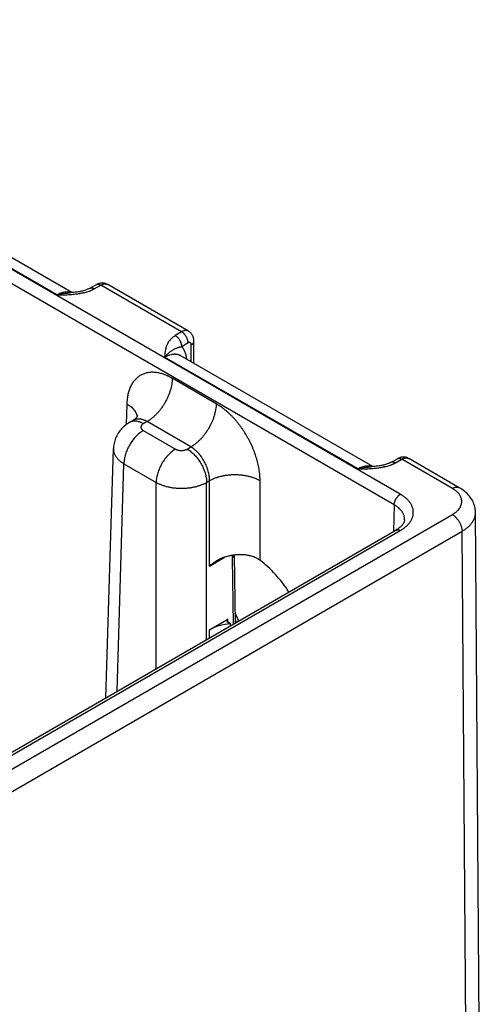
# Model space of a CAD drawing. Header units: inches. Extents: x 0 to 34, y 0 to 22.
# Tile 68 of 70: x 27.9 to 28.9, y 17.4 to 19.5. Entities that reach past the tile are written whole.
import ezdxf

# ---------------------------------------------------------------- set-up
doc = ezdxf.new("R2010")
doc.units = ezdxf.units.IN
doc.header["$LTSCALE"] = 1.87
doc.header["$MEASUREMENT"] = 0
doc.layers.get('0').update_dxf_attribs({"linetype": 'CONTINUOUS'})

msp = doc.modelspace()

# ---------------------------------------------------------------- linework, layer by layer
at = {"color": 7, "linetype": 'CONTINUOUS'}
for p, q in [((28.757, 18.494), (26.1618, 19.9924)), ((28.7435, 18.471), (26.1483, 19.9694)), ((28.007, 18.9288), (27.5846, 19.1727)), ((28.0392, 18.9339), (27.6188, 19.1766)), ((28.0789, 18.9433), (28.0931, 18.9513)), ((28.0886, 18.9422), (28.1028, 18.9501)), ((28.2791, 18.8483), (28.1028, 18.9501)), ((28.1179, 18.9516), (28.1179, 18.9516)), ((28.2941, 18.8498), (28.1179, 18.9516)), ((28.2791, 18.8483), (28.2654, 18.8401)), ((28.2935, 18.824), (28.2798, 18.8157)), ((28.3002, 18.7832), (28.3005, 18.8199)), ((28.3057, 18.78), (28.3061, 18.8277)), ((28.6646, 18.5491), (28.2422, 18.793)), ((28.6968, 18.5542), (28.2764, 18.7969)), ((28.3548, 18.6915), (28.2589, 18.7469)), ((28.1597, 18.6916), (28.1583, 18.6459)), ((28.1733, 18.6552), (28.1657, 18.6508)), ((28.2038, 18.6525), (28.1957, 18.6478)), ((28.2996, 18.5971), (28.2038, 18.6525)), ((28.1957, 18.6331), (28.2661, 18.5925)), ((28.114, 18.05), (28.1305, 18.5935)), ((28.1305, 18.5935), (28.1305, 18.5935)), ((28.2916, 18.5925), (28.2996, 18.5971)), ((28.7365, 18.5636), (28.7507, 18.5716)), ((28.7462, 18.5625), (28.7604, 18.5704)), ((28.8707, 18.5068), (28.7604, 18.5704)), ((28.8857, 18.5082), (28.7755, 18.5719)), ((28.1383, 18.064), (28.1533, 18.5605)), ((28.1533, 18.5605), (28.2237, 18.5199)), ((28.2237, 18.1133), (28.2237, 18.5199)), ((28.334, 18.5199), (28.3404, 18.5235)), ((28.334, 18.177), (28.334, 18.5199)), ((28.3404, 18.3371), (28.3404, 18.5235)), ((28.4507, 18.3496), (28.4507, 18.5235)), ((28.7435, 18.471), (28.7418, 18.4124)), ((26.5595, 17.1152), (28.8707, 18.4496)), ((28.9295, 17.337), (28.9212, 18.4541)), ((26.5808, 17.0789), (28.8919, 18.4133)), ((26.6103, 17.1818), (28.7475, 18.4157)), ((26.6198, 17.1808), (28.757, 18.4148)), ((28.9002, 17.2955), (28.8919, 18.4133)), ((28.3404, 18.3371), (28.3729, 18.3566)), ((28.3898, 18.3547), (28.392, 18.2104)), ((28.3942, 18.3608), (28.3942, 18.3612)), ((28.3942, 18.3608), (28.3964, 18.213)), ((28.3404, 18.1984), (28.38, 18.2213)), ((28.3801, 18.2148), (28.38, 18.2213)), ((28.3404, 18.1807), (28.3404, 18.1984)), ((28.3863, 18.2113), (28.38, 18.2149)), ((28.3864, 18.2072), (28.3863, 18.2113))]:
    msp.add_line(p, q, dxfattribs=at)
for points in [[(28.1179, 18.9516), (28.1172, 18.9519), (28.116, 18.9526), (28.1147, 18.9531), (28.1133, 18.9536), (28.112, 18.954), (28.1106, 18.9543), (28.1091, 18.9545), (28.1077, 18.9547), (28.1062, 18.9547), (28.1048, 18.9547), (28.1033, 18.9546), (28.1018, 18.9544), (28.1003, 18.9541), (28.0988, 18.9537), (28.0973, 18.9532), (28.0958, 18.9526), (28.0943, 18.9519), (28.0931, 18.9513)], [(28.0789, 18.9433), (28.0779, 18.9428), (28.0768, 18.9423), (28.0755, 18.9417), (28.0741, 18.9411), (28.0726, 18.9404), (28.0709, 18.9398), (28.0691, 18.9392), (28.0671, 18.9386), (28.065, 18.938), (28.0627, 18.9374), (28.0604, 18.9369), (28.0579, 18.9364), (28.0552, 18.9359), (28.0525, 18.9354), (28.0496, 18.935), (28.0466, 18.9346), (28.0435, 18.9343), (28.0403, 18.9339), (28.037, 18.9337), (28.034, 18.9335)], [(28.3061, 18.8277), (28.3061, 18.8291), (28.306, 18.8307), (28.3058, 18.8322), (28.3055, 18.8337), (28.3052, 18.8352), (28.3047, 18.8366), (28.3042, 18.8379), (28.3037, 18.8393), (28.303, 18.8405), (28.3023, 18.8418), (28.3016, 18.8429), (28.3007, 18.844), (28.2999, 18.8451), (28.2989, 18.8461), (28.2979, 18.847), (28.2969, 18.8479), (28.2958, 18.8487), (28.2947, 18.8495), (28.294, 18.8498)], [(28.1657, 18.6508), (28.1631, 18.6492), (28.1603, 18.6474), (28.1577, 18.6454), (28.1551, 18.6434), (28.1527, 18.6413), (28.1504, 18.6391), (28.1482, 18.6368), (28.1462, 18.6345), (28.1442, 18.632), (28.1424, 18.6295), (28.1407, 18.6269), (28.1391, 18.6243), (28.1377, 18.6216), (28.1364, 18.6189), (28.1352, 18.6161), (28.1341, 18.6133), (28.1332, 18.6104), (28.1324, 18.6075), (28.1317, 18.6045), (28.1312, 18.6016), (28.1308, 18.5986), (28.1306, 18.5956), (28.1305, 18.5935)], [(28.1834, 18.6654), (28.1834, 18.6654), (28.1834, 18.6653), (28.1833, 18.6651), (28.1831, 18.6647), (28.1828, 18.6642), (28.1824, 18.6636), (28.1819, 18.6628), (28.1812, 18.6619), (28.1803, 18.6609), (28.1793, 18.6598), (28.178, 18.6586), (28.1766, 18.6574), (28.175, 18.6562), (28.1733, 18.6552)], [(28.7365, 18.5636), (28.7355, 18.5631), (28.7344, 18.5626), (28.7331, 18.562), (28.7317, 18.5614), (28.7302, 18.5608), (28.7285, 18.5601), (28.7267, 18.5595), (28.7247, 18.5589), (28.7226, 18.5583), (28.7204, 18.5577), (28.718, 18.5572), (28.7155, 18.5567), (28.7129, 18.5562), (28.7101, 18.5557), (28.7072, 18.5553), (28.7042, 18.5549), (28.7011, 18.5546), (28.6979, 18.5543), (28.6946, 18.554), (28.6916, 18.5538)], [(28.7755, 18.5719), (28.7748, 18.5722), (28.7736, 18.5729), (28.7723, 18.5734), (28.7709, 18.5739), (28.7696, 18.5743), (28.7682, 18.5746), (28.7667, 18.5748), (28.7653, 18.575), (28.7638, 18.575), (28.7624, 18.575), (28.7609, 18.5749), (28.7594, 18.5747), (28.7579, 18.5744), (28.7564, 18.574), (28.7549, 18.5735), (28.7534, 18.5729), (28.7519, 18.5722), (28.7507, 18.5716)], [(28.9212, 18.4541), (28.9212, 18.4554), (28.921, 18.4582), (28.9207, 18.4609), (28.9202, 18.4637), (28.9196, 18.4664), (28.9189, 18.4692), (28.918, 18.4719), (28.917, 18.4746), (28.9158, 18.4773), (28.9144, 18.48), (28.9129, 18.4826), (28.9112, 18.4852), (28.9094, 18.4878), (28.9074, 18.4903), (28.9052, 18.4928), (28.9029, 18.4953), (28.9004, 18.4976), (28.8977, 18.4999), (28.8949, 18.5022), (28.8919, 18.5043), (28.8888, 18.5064), (28.8857, 18.5082)], [(28.7664, 18.4384), (28.7663, 18.4373), (28.7661, 18.436), (28.7657, 18.4347), (28.7653, 18.4334), (28.7647, 18.4321), (28.7641, 18.4308), (28.7633, 18.4295), (28.7624, 18.4283), (28.7614, 18.427), (28.7603, 18.4257), (28.7591, 18.4244), (28.7578, 18.4231), (28.7563, 18.4219), (28.7547, 18.4206), (28.7531, 18.4193), (28.7513, 18.4181), (28.7494, 18.4168), (28.7475, 18.4157)], [(28.4042, 18.2175), (28.4024, 18.2211), (28.3996, 18.2269), (28.3969, 18.2326), (28.3961, 18.2345)]]:
    msp.add_lwpolyline(points, dxfattribs=at)
msp.add_arc((28.6729, 18.3557), 0.3082, 206.1904, 207.2771, dxfattribs=at)
for centre, major_axis, ratio, start_param, end_param in [((28.4319, 18.2145), (-0.0862, 0.1548), 0.587321, -1.468747, -0.908992), ((28.3856, 18.2181), (0.00787, 0), 0.577383, 2.356347, 3.927143), ((28.3955, 18.1666), (0.078, 0), 0.577559, 1.689562, 2.356042)]:
    msp.add_ellipse(centre, major_axis=major_axis, ratio=ratio, start_param=start_param, end_param=end_param, dxfattribs=at)
for points, knots in [([(28.0931, 18.9513), (28.0932, 18.9513), (28.0936, 18.9515), (28.0941, 18.9517), (28.0946, 18.9519), (28.0954, 18.952), (28.0963, 18.9521), (28.0976, 18.9521), (28.0988, 18.9518), (28.1002, 18.9514), (28.1015, 18.9509), (28.1024, 18.9504), (28.1028, 18.9501)], [0, 0, 0, 0, 0.053689, 0.107644, 0.162122, 0.217373, 0.331001, 0.45019, 0.57611, 0.709519, 0.850799, 1, 1, 1, 1]), ([(28.1028, 18.9501), (28.1032, 18.9503), (28.1038, 18.9507), (28.1052, 18.9514), (28.1069, 18.952), (28.109, 18.9526), (28.1109, 18.953), (28.1125, 18.953), (28.1138, 18.9529), (28.1147, 18.9528), (28.1155, 18.9526), (28.1163, 18.9523), (28.1171, 18.952), (28.1176, 18.9517), (28.1179, 18.9516)], [0, 0, 0, 0, 0.075109, 0.148334, 0.289021, 0.42214, 0.548041, 0.667451, 0.725097, 0.781571, 0.837071, 0.891815, 0.946042, 1, 1, 1, 1]), ([(28.007, 18.9288), (28.0088, 18.9288), (28.0124, 18.9289), (28.0178, 18.929), (28.0232, 18.9292), (28.0287, 18.9294), (28.0341, 18.9297), (28.0394, 18.9301), (28.0448, 18.9306), (28.0493, 18.9311), (28.0528, 18.9316), (28.0554, 18.932), (28.058, 18.9324), (28.0606, 18.9329), (28.0632, 18.9334), (28.0666, 18.9341), (28.0707, 18.9351), (28.0755, 18.9366), (28.0794, 18.9379), (28.0824, 18.9391), (28.0845, 18.9401), (28.0866, 18.9411), (28.0879, 18.9418), (28.0886, 18.9422)], [0, 0, 0, 0, 0.065012, 0.130014, 0.194993, 0.259926, 0.32478, 0.389504, 0.454027, 0.518257, 0.550226, 0.582073, 0.613778, 0.645319, 0.676671, 0.707808, 0.769315, 0.829584, 0.888328, 0.917035, 0.945243, 0.972911, 1, 1, 1, 1]), ([(28.0383, 18.9338), (28.0378, 18.934), (28.0367, 18.9343), (28.0349, 18.9347), (28.0331, 18.935), (28.0307, 18.9353), (28.0275, 18.9353), (28.0235, 18.9348), (28.0194, 18.934), (28.0153, 18.9327), (28.0111, 18.9309), (28.0083, 18.9295), (28.007, 18.9288)], [0, 0, 0, 0, 0.053912, 0.108495, 0.163894, 0.220241, 0.336198, 0.457213, 0.583852, 0.716462, 0.855188, 1, 1, 1, 1]), ([(28.007, 18.9288), (28.0081, 18.9291), (28.0104, 18.9297), (28.0138, 18.9305), (28.0172, 18.9313), (28.0217, 18.9321), (28.0262, 18.9327), (28.0307, 18.9332), (28.0329, 18.9334), (28.034, 18.9335)], [0, 0, 0, 0, 0.128558, 0.256097, 0.382616, 0.508117, 0.756033, 0.878503, 1, 1, 1, 1]), ([(28.0789, 18.9433), (28.079, 18.9434), (28.0793, 18.9436), (28.0799, 18.9438), (28.0804, 18.944), (28.0811, 18.9441), (28.0821, 18.9442), (28.0834, 18.9441), (28.0846, 18.9439), (28.0859, 18.9435), (28.0873, 18.9429), (28.0882, 18.9425), (28.0886, 18.9422)], [0, 0, 0, 0, 0.053689, 0.107643, 0.162122, 0.217373, 0.331001, 0.450191, 0.57611, 0.709519, 0.850799, 1, 1, 1, 1]), ([(28.2941, 18.8498), (28.2938, 18.85), (28.2933, 18.8502), (28.2925, 18.8506), (28.2917, 18.8508), (28.2909, 18.851), (28.29, 18.8512), (28.2888, 18.8513), (28.2872, 18.8512), (28.2852, 18.8509), (28.2832, 18.8503), (28.2812, 18.8494), (28.2798, 18.8487), (28.2791, 18.8483)], [0, 0, 0, 0, 0.053855, 0.10796, 0.162571, 0.217929, 0.274265, 0.331786, 0.451028, 0.576899, 0.710152, 0.851173, 1, 1, 1, 1]), ([(28.2935, 18.824), (28.2935, 18.8245), (28.2935, 18.8256), (28.2933, 18.8273), (28.2929, 18.8291), (28.2924, 18.8308), (28.2918, 18.8326), (28.2911, 18.8344), (28.2903, 18.8361), (28.2893, 18.8379), (28.2883, 18.8395), (28.2872, 18.8411), (28.2859, 18.8426), (28.2847, 18.844), (28.2833, 18.8453), (28.282, 18.8464), (28.2806, 18.8474), (28.2796, 18.848), (28.2791, 18.8483)], [0, 0, 0, 0, 0.055746, 0.113957, 0.174408, 0.236814, 0.300845, 0.366136, 0.432293, 0.498908, 0.565561, 0.631833, 0.69731, 0.761599, 0.824326, 0.885155, 0.943792, 1, 1, 1, 1]), ([(28.2654, 18.8401), (28.2648, 18.8397), (28.2636, 18.839), (28.2613, 18.8374), (28.2586, 18.8353), (28.2558, 18.8326), (28.2532, 18.8298), (28.2511, 18.827), (28.2492, 18.824), (28.2477, 18.821), (28.2464, 18.8179), (28.2453, 18.8148), (28.2445, 18.8117), (28.2438, 18.8086), (28.2433, 18.8055), (28.2429, 18.8024), (28.2427, 18.7998), (28.2425, 18.7977), (28.2424, 18.7956), (28.2423, 18.794), (28.2422, 18.793)], [0, 0, 0, 0, 0.039358, 0.077779, 0.151911, 0.222696, 0.290487, 0.355691, 0.418733, 0.480026, 0.539956, 0.598864, 0.657035, 0.714697, 0.772025, 0.829146, 0.886148, 0.914623, 0.943088, 1, 1, 1, 1]), ([(28.2798, 18.8157), (28.2798, 18.8163), (28.2798, 18.8174), (28.2795, 18.8191), (28.2792, 18.8209), (28.2787, 18.8226), (28.2781, 18.8244), (28.2774, 18.8262), (28.2766, 18.8279), (28.2756, 18.8297), (28.2746, 18.8313), (28.2734, 18.8329), (28.2722, 18.8344), (28.2709, 18.8358), (28.2696, 18.8371), (28.2683, 18.8382), (28.2669, 18.8392), (28.2659, 18.8398), (28.2654, 18.8401)], [0, 0, 0, 0, 0.055746, 0.113957, 0.174408, 0.236814, 0.300845, 0.366136, 0.432293, 0.498908, 0.565561, 0.631832, 0.69731, 0.761598, 0.824326, 0.885155, 0.943792, 1, 1, 1, 1]), ([(28.3005, 18.8199), (28.3005, 18.8201), (28.3005, 18.8206), (28.3003, 18.8216), (28.3001, 18.8225), (28.2997, 18.8233), (28.2993, 18.8238), (28.2989, 18.8242), (28.2985, 18.8245), (28.298, 18.8247), (28.2974, 18.8249), (28.2968, 18.825), (28.2962, 18.8249), (28.2955, 18.8248), (28.295, 18.8247), (28.2945, 18.8245), (28.2942, 18.8243), (28.2939, 18.8241), (28.2936, 18.824), (28.2935, 18.824)], [0, 0, 0, 0, 0.075348, 0.146697, 0.277305, 0.337295, 0.394351, 0.449234, 0.502908, 0.55644, 0.610916, 0.667324, 0.726482, 0.789024, 0.855343, 0.89, 0.925669, 0.96234, 1, 1, 1, 1]), ([(28.3005, 18.8199), (28.3009, 18.8201), (28.3017, 18.8207), (28.3028, 18.8215), (28.3038, 18.8225), (28.3046, 18.8235), (28.3053, 18.8245), (28.3057, 18.8254), (28.3059, 18.8261), (28.306, 18.8267), (28.3061, 18.8272), (28.3061, 18.8276), (28.3061, 18.8277)], [0, 0, 0, 0, 0.148323, 0.288953, 0.421979, 0.547802, 0.667179, 0.781252, 0.8368, 0.891616, 0.945934, 1, 1, 1, 1]), ([(28.2798, 18.8157), (28.2793, 18.8156), (28.2782, 18.8154), (28.2767, 18.8151), (28.2752, 18.8148), (28.2738, 18.8144), (28.2725, 18.814), (28.2712, 18.8136), (28.2699, 18.8132), (28.2683, 18.8126), (28.2664, 18.8118), (28.2645, 18.8109), (28.263, 18.8102), (28.2619, 18.8096), (28.2609, 18.809), (28.2594, 18.8082), (28.2576, 18.807), (28.2554, 18.8055), (28.2532, 18.8038), (28.2514, 18.8023), (28.25, 18.801), (28.2485, 18.7997), (28.2466, 18.7978), (28.2444, 18.7955), (28.2429, 18.7938), (28.2422, 18.793)], [0, 0, 0, 0, 0.036528, 0.071401, 0.104809, 0.136937, 0.167955, 0.198017, 0.22729, 0.255931, 0.311865, 0.366853, 0.394277, 0.421786, 0.449469, 0.477407, 0.534334, 0.593082, 0.654043, 0.717534, 0.750299, 0.783768, 0.852884, 0.924961, 1, 1, 1, 1]), ([(28.2422, 18.793), (28.243, 18.7934), (28.2445, 18.7943), (28.2469, 18.7956), (28.2493, 18.7966), (28.2523, 18.7979), (28.2554, 18.7988), (28.2585, 18.7995), (28.2607, 18.7998), (28.2629, 18.8), (28.265, 18.8), (28.2671, 18.7999), (28.2691, 18.7996), (28.271, 18.7992), (28.2729, 18.7986), (28.2747, 18.7978), (28.2759, 18.7972), (28.2764, 18.7969)], [0, 0, 0, 0, 0.075812, 0.149615, 0.221389, 0.29113, 0.424553, 0.48839, 0.550402, 0.610702, 0.669431, 0.72676, 0.782881, 0.838016, 0.892406, 0.946311, 1, 1, 1, 1]), ([(28.2798, 18.8157), (28.2802, 18.8153), (28.2808, 18.8145), (28.2821, 18.8128), (28.2836, 18.8104), (28.2852, 18.8074), (28.2866, 18.8041), (28.2878, 18.8006), (28.2887, 18.797), (28.2895, 18.7931), (28.2898, 18.7904), (28.29, 18.7891)], [0, 0, 0, 0, 0.055297, 0.111309, 0.225727, 0.343791, 0.465908, 0.592405, 0.723506, 0.859347, 1, 1, 1, 1]), ([(28.2589, 18.7469), (28.2581, 18.7473), (28.2566, 18.7482), (28.2542, 18.7495), (28.2518, 18.7507), (28.2487, 18.7522), (28.2448, 18.7539), (28.2401, 18.7557), (28.2355, 18.7571), (28.2294, 18.7587), (28.2234, 18.7597), (28.2175, 18.7601), (28.2132, 18.7601), (28.209, 18.7598), (28.205, 18.7592), (28.201, 18.7583), (28.1972, 18.7571), (28.1935, 18.7556), (28.19, 18.7538), (28.1866, 18.7518), (28.1834, 18.7494), (28.1804, 18.7468), (28.1776, 18.7439), (28.1749, 18.7408), (28.1725, 18.7374), (28.1702, 18.7337), (28.1682, 18.7299), (28.1663, 18.7257), (28.1647, 18.7214), (28.1633, 18.7169), (28.1621, 18.7122), (28.1611, 18.7072), (28.1605, 18.703), (28.1602, 18.6996), (28.1599, 18.696), (28.1597, 18.6934), (28.1597, 18.6916)], [0, 0, 0, 0, 0.018771, 0.037315, 0.055633, 0.073719, 0.109192, 0.14374, 0.177371, 0.210105, 0.272973, 0.303232, 0.332777, 0.361681, 0.390031, 0.417924, 0.445465, 0.472767, 0.499949, 0.527131, 0.554435, 0.581979, 0.609876, 0.63823, 0.667139, 0.696688, 0.726954, 0.757996, 0.789866, 0.822605, 0.856242, 0.890796, 0.926274, 0.944362, 0.962681, 1, 1, 1, 1]), ([(28.2589, 18.7469), (28.2589, 18.7448), (28.2586, 18.7404), (28.2577, 18.7338), (28.2564, 18.7271), (28.2545, 18.7202), (28.2521, 18.7133), (28.2493, 18.7064), (28.2461, 18.6997), (28.2425, 18.693), (28.2385, 18.6866), (28.2342, 18.6805), (28.2296, 18.6747), (28.2247, 18.6693), (28.2197, 18.6643), (28.2153, 18.6605), (28.2118, 18.6578), (28.2083, 18.6553), (28.2056, 18.6535), (28.2038, 18.6525)], [0, 0, 0, 0, 0.056204, 0.114844, 0.175677, 0.238406, 0.302692, 0.368164, 0.434427, 0.501069, 0.567675, 0.633826, 0.699114, 0.763148, 0.825562, 0.886023, 0.915434, 0.944253, 1, 1, 1, 1]), ([(28.1597, 18.6916), (28.1612, 18.6906), (28.1642, 18.6887), (28.1684, 18.6855), (28.172, 18.6821), (28.1752, 18.6786), (28.1774, 18.6755), (28.1789, 18.6729), (28.1798, 18.671), (28.1806, 18.6691), (28.1813, 18.6672), (28.1818, 18.6652), (28.1821, 18.6639), (28.1822, 18.6633)], [0, 0, 0, 0, 0.146504, 0.286379, 0.419577, 0.54626, 0.666826, 0.725039, 0.781995, 0.837819, 0.892654, 0.946657, 1, 1, 1, 1]), ([(28.3548, 18.6915), (28.3547, 18.6894), (28.3545, 18.6851), (28.3536, 18.6785), (28.3522, 18.6717), (28.3504, 18.6649), (28.348, 18.658), (28.3452, 18.6511), (28.342, 18.6443), (28.3383, 18.6377), (28.3344, 18.6313), (28.33, 18.6251), (28.3254, 18.6193), (28.3206, 18.6139), (28.3156, 18.609), (28.3112, 18.6052), (28.3077, 18.6024), (28.3042, 18.5999), (28.3014, 18.5982), (28.2996, 18.5971)], [0, 0, 0, 0, 0.056204, 0.114844, 0.175677, 0.238406, 0.302692, 0.368164, 0.434427, 0.501069, 0.567675, 0.633826, 0.699114, 0.763148, 0.825562, 0.886023, 0.915434, 0.944253, 1, 1, 1, 1]), ([(28.4507, 18.5235), (28.4507, 18.5245), (28.4506, 18.5263), (28.4506, 18.5292), (28.4504, 18.532), (28.4502, 18.5349), (28.45, 18.5378), (28.4495, 18.5418), (28.4489, 18.5467), (28.4478, 18.5527), (28.4466, 18.5588), (28.4451, 18.5649), (28.4434, 18.571), (28.4415, 18.5772), (28.4394, 18.5833), (28.4371, 18.5895), (28.4346, 18.5956), (28.4319, 18.6016), (28.429, 18.6077), (28.4259, 18.6136), (28.4216, 18.6214), (28.417, 18.629), (28.412, 18.6364), (28.4082, 18.6418), (28.4042, 18.6471), (28.4001, 18.6521), (28.3959, 18.657), (28.3916, 18.6617), (28.3872, 18.6663), (28.3828, 18.6706), (28.3782, 18.6747), (28.3736, 18.6785), (28.369, 18.6822), (28.365, 18.685), (28.3619, 18.6871), (28.3595, 18.6887), (28.3571, 18.6901), (28.3556, 18.6911), (28.3548, 18.6915)], [0, 0, 0, 0, 0.01391, 0.027977, 0.042197, 0.056569, 0.07109, 0.085754, 0.115501, 0.145778, 0.176552, 0.207783, 0.239431, 0.271453, 0.303804, 0.336438, 0.369306, 0.402359, 0.435547, 0.468819, 0.502124, 0.568621, 0.601717, 0.634642, 0.667346, 0.699781, 0.7319, 0.763657, 0.795009, 0.825914, 0.856334, 0.886231, 0.915574, 0.944332, 0.958484, 0.97248, 0.98632, 1, 1, 1, 1]), ([(28.1957, 18.6478), (28.1944, 18.6486), (28.1923, 18.6497), (28.1895, 18.6509), (28.1868, 18.6519), (28.1841, 18.6527), (28.1814, 18.6532), (28.1795, 18.6535), (28.1776, 18.6536), (28.1757, 18.6536), (28.1739, 18.6535), (28.1721, 18.6532), (28.1704, 18.6528), (28.1688, 18.6523), (28.1672, 18.6516), (28.1662, 18.6511), (28.1657, 18.6508)], [0, 0, 0, 0, 0.148542, 0.219948, 0.289419, 0.422584, 0.48642, 0.548508, 0.608953, 0.667884, 0.725457, 0.781852, 0.837272, 0.891941, 0.9461, 1, 1, 1, 1]), ([(28.2038, 18.6525), (28.2024, 18.6533), (28.2003, 18.6543), (28.1975, 18.6555), (28.1955, 18.6563), (28.1934, 18.6569), (28.1914, 18.6575), (28.1894, 18.6578), (28.1874, 18.6581), (28.1855, 18.6582), (28.1836, 18.6581), (28.1817, 18.658), (28.1799, 18.6577), (28.1782, 18.6573), (28.1765, 18.6567), (28.1748, 18.656), (28.1738, 18.6555), (28.1733, 18.6552)], [0, 0, 0, 0, 0.14636, 0.216859, 0.285561, 0.35249, 0.417691, 0.481231, 0.543197, 0.6037, 0.66287, 0.720864, 0.777862, 0.834058, 0.889659, 0.944895, 1, 1, 1, 1]), ([(28.1957, 18.6478), (28.1955, 18.6477), (28.1951, 18.6475), (28.1943, 18.647), (28.1935, 18.6463), (28.1926, 18.6454), (28.1918, 18.6445), (28.1913, 18.6437), (28.191, 18.643), (28.1908, 18.6425), (28.1906, 18.642), (28.1905, 18.6415), (28.1904, 18.641), (28.1904, 18.6405), (28.1904, 18.64), (28.1905, 18.6395), (28.1906, 18.639), (28.1908, 18.6384), (28.191, 18.638), (28.1913, 18.6373), (28.1917, 18.6366), (28.1922, 18.636), (28.1927, 18.6354), (28.1935, 18.6347), (28.1943, 18.634), (28.1951, 18.6335), (28.1955, 18.6333), (28.1957, 18.6331)], [0, 0, 0, 0, 0.037619, 0.074291, 0.144717, 0.211306, 0.274244, 0.333903, 0.362694, 0.390896, 0.41861, 0.445948, 0.473031, 0.499985, 0.526938, 0.554022, 0.58136, 0.609073, 0.637274, 0.666066, 0.725726, 0.756773, 0.788694, 0.855284, 0.925707, 0.96238, 1, 1, 1, 1]), ([(28.1957, 18.6331), (28.1943, 18.6323), (28.1915, 18.6305), (28.1874, 18.6275), (28.1834, 18.624), (28.1796, 18.6202), (28.1758, 18.6161), (28.1723, 18.6116), (28.169, 18.6069), (28.1659, 18.6019), (28.1631, 18.5968), (28.1606, 18.5916), (28.1585, 18.5863), (28.1567, 18.581), (28.1552, 18.5758), (28.1542, 18.5706), (28.1535, 18.5655), (28.1533, 18.5621), (28.1533, 18.5605)], [0, 0, 0, 0, 0.055747, 0.113969, 0.17443, 0.236844, 0.300879, 0.366168, 0.43232, 0.498926, 0.565569, 0.631832, 0.697305, 0.761592, 0.824321, 0.885155, 0.943796, 1, 1, 1, 1]), ([(28.1305, 18.5935), (28.1304, 18.5927), (28.1305, 18.5912), (28.1307, 18.589), (28.1311, 18.5867), (28.1317, 18.5844), (28.1325, 18.5822), (28.1336, 18.58), (28.1347, 18.5778), (28.1361, 18.5757), (28.1377, 18.5736), (28.1394, 18.5716), (28.1413, 18.5696), (28.1434, 18.5676), (28.1457, 18.5657), (28.1481, 18.5639), (28.1506, 18.5622), (28.1524, 18.561), (28.1533, 18.5605)], [0, 0, 0, 0, 0.053724, 0.107696, 0.162179, 0.217424, 0.273665, 0.331111, 0.38995, 0.45034, 0.512418, 0.576288, 0.64203, 0.7097, 0.779331, 0.850935, 0.9245, 1, 1, 1, 1]), ([(28.2661, 18.5925), (28.2647, 18.5917), (28.2619, 18.5899), (28.2578, 18.5868), (28.2539, 18.5834), (28.25, 18.5796), (28.2463, 18.5754), (28.2427, 18.5709), (28.2394, 18.5662), (28.2363, 18.5613), (28.2335, 18.5562), (28.2311, 18.551), (28.2289, 18.5457), (28.2271, 18.5404), (28.2257, 18.5351), (28.2246, 18.5299), (28.2239, 18.5248), (28.2237, 18.5215), (28.2237, 18.5199)], [0, 0, 0, 0, 0.055747, 0.113969, 0.17443, 0.236844, 0.300879, 0.366168, 0.43232, 0.498926, 0.565569, 0.631832, 0.697305, 0.761592, 0.824321, 0.885155, 0.943796, 1, 1, 1, 1]), ([(28.2661, 18.5925), (28.2663, 18.5924), (28.2668, 18.5921), (28.2677, 18.5917), (28.2689, 18.5912), (28.2704, 18.5906), (28.272, 18.5902), (28.2736, 18.5899), (28.2753, 18.5896), (28.2771, 18.5895), (28.2788, 18.5894), (28.2806, 18.5895), (28.2823, 18.5896), (28.2841, 18.5899), (28.2857, 18.5902), (28.2873, 18.5906), (28.2888, 18.5912), (28.29, 18.5917), (28.2909, 18.5921), (28.2914, 18.5924), (28.2916, 18.5925)], [0, 0, 0, 0, 0.027602, 0.055851, 0.114188, 0.17479, 0.237359, 0.301553, 0.366995, 0.433284, 0.5, 0.566716, 0.633005, 0.698447, 0.76264, 0.82521, 0.885812, 0.94415, 0.972399, 1, 1, 1, 1]), ([(28.2916, 18.5925), (28.293, 18.5917), (28.2958, 18.5899), (28.2998, 18.5868), (28.3038, 18.5834), (28.3077, 18.5796), (28.3114, 18.5754), (28.315, 18.5709), (28.3183, 18.5662), (28.3214, 18.5613), (28.3241, 18.5562), (28.3266, 18.551), (28.3288, 18.5457), (28.3306, 18.5404), (28.332, 18.5351), (28.3331, 18.5299), (28.3338, 18.5248), (28.334, 18.5215), (28.334, 18.5199)], [0, 0, 0, 0, 0.055747, 0.113969, 0.17443, 0.236844, 0.300879, 0.366168, 0.43232, 0.498926, 0.565569, 0.631832, 0.697305, 0.761592, 0.824321, 0.885155, 0.943796, 1, 1, 1, 1]), ([(28.3404, 18.5235), (28.3404, 18.5252), (28.3403, 18.5286), (28.3398, 18.5338), (28.3389, 18.5391), (28.3376, 18.5444), (28.336, 18.5498), (28.3339, 18.5552), (28.3316, 18.5605), (28.3289, 18.5656), (28.3265, 18.5698), (28.3243, 18.573), (28.3222, 18.5762), (28.3193, 18.5799), (28.3156, 18.5841), (28.3118, 18.588), (28.3079, 18.5915), (28.3038, 18.5945), (28.301, 18.5963), (28.2996, 18.5971)], [0, 0, 0, 0, 0.057025, 0.11632, 0.177646, 0.240715, 0.305199, 0.370738, 0.436952, 0.503447, 0.569823, 0.602845, 0.635688, 0.70064, 0.764316, 0.826373, 0.886504, 0.944448, 1, 1, 1, 1]), ([(28.6646, 18.5491), (28.6664, 18.5491), (28.67, 18.5492), (28.6754, 18.5494), (28.6808, 18.5495), (28.6863, 18.5497), (28.6917, 18.55), (28.6971, 18.5504), (28.7024, 18.5509), (28.7069, 18.5514), (28.7104, 18.5519), (28.713, 18.5523), (28.7156, 18.5527), (28.7182, 18.5532), (28.7208, 18.5537), (28.7242, 18.5544), (28.7283, 18.5554), (28.7331, 18.5569), (28.737, 18.5582), (28.74, 18.5595), (28.7421, 18.5604), (28.7442, 18.5614), (28.7455, 18.5621), (28.7462, 18.5625)], [0, 0, 0, 0, 0.065012, 0.130014, 0.194993, 0.259926, 0.32478, 0.389504, 0.454027, 0.518257, 0.550226, 0.582073, 0.613778, 0.645319, 0.676671, 0.707808, 0.769315, 0.829584, 0.888328, 0.917035, 0.945243, 0.972911, 1, 1, 1, 1]), ([(28.7365, 18.5636), (28.7366, 18.5637), (28.737, 18.5639), (28.7375, 18.5641), (28.738, 18.5643), (28.7388, 18.5644), (28.7397, 18.5645), (28.741, 18.5645), (28.7422, 18.5642), (28.7436, 18.5638), (28.7449, 18.5632), (28.7458, 18.5628), (28.7462, 18.5625)], [0, 0, 0, 0, 0.053689, 0.107643, 0.162122, 0.217373, 0.331001, 0.450191, 0.57611, 0.709519, 0.850799, 1, 1, 1, 1]), ([(28.7507, 18.5716), (28.7508, 18.5717), (28.7512, 18.5718), (28.7517, 18.572), (28.7522, 18.5722), (28.753, 18.5724), (28.754, 18.5724), (28.7552, 18.5724), (28.7565, 18.5721), (28.7578, 18.5717), (28.7591, 18.5712), (28.76, 18.5707), (28.7604, 18.5704)], [0, 0, 0, 0, 0.053689, 0.107644, 0.162122, 0.217373, 0.331001, 0.45019, 0.57611, 0.709519, 0.850799, 1, 1, 1, 1]), ([(28.7604, 18.5704), (28.7608, 18.5706), (28.7615, 18.571), (28.7628, 18.5717), (28.7645, 18.5724), (28.7666, 18.5729), (28.7685, 18.5733), (28.7701, 18.5733), (28.7714, 18.5732), (28.7723, 18.5731), (28.7731, 18.5729), (28.774, 18.5726), (28.7747, 18.5723), (28.7753, 18.572), (28.7755, 18.5719)], [0, 0, 0, 0, 0.075109, 0.148334, 0.289021, 0.42214, 0.548041, 0.667451, 0.725097, 0.781571, 0.837071, 0.891815, 0.946042, 1, 1, 1, 1]), ([(28.696, 18.5541), (28.6954, 18.5543), (28.6943, 18.5546), (28.6925, 18.555), (28.6907, 18.5553), (28.6883, 18.5556), (28.6851, 18.5556), (28.6811, 18.5552), (28.6771, 18.5543), (28.6729, 18.553), (28.6687, 18.5513), (28.666, 18.5499), (28.6646, 18.5491)], [0, 0, 0, 0, 0.053912, 0.108495, 0.163894, 0.220241, 0.336198, 0.457213, 0.583852, 0.716462, 0.855188, 1, 1, 1, 1]), ([(28.6646, 18.5491), (28.6657, 18.5494), (28.668, 18.55), (28.6714, 18.5509), (28.6748, 18.5516), (28.6793, 18.5524), (28.6838, 18.5531), (28.6883, 18.5535), (28.6905, 18.5537), (28.6916, 18.5538)], [0, 0, 0, 0, 0.128558, 0.256097, 0.382616, 0.508117, 0.756033, 0.878503, 1, 1, 1, 1]), ([(28.2237, 18.5199), (28.2246, 18.5193), (28.2265, 18.5183), (28.2294, 18.5169), (28.2324, 18.5156), (28.2366, 18.514), (28.2421, 18.5121), (28.249, 18.5103), (28.2562, 18.5088), (28.2637, 18.5078), (28.2712, 18.5072), (28.2788, 18.507), (28.2865, 18.5072), (28.294, 18.5078), (28.3014, 18.5088), (28.3075, 18.51), (28.3122, 18.5112), (28.3156, 18.5122), (28.3189, 18.5132), (28.3222, 18.5144), (28.3253, 18.5156), (28.3283, 18.5169), (28.3312, 18.5183), (28.3331, 18.5193), (28.334, 18.5199)], [0, 0, 0, 0, 0.027482, 0.055636, 0.084438, 0.113857, 0.174402, 0.236975, 0.30122, 0.366751, 0.433152, 0.499992, 0.566832, 0.633233, 0.698763, 0.763009, 0.794531, 0.825589, 0.85614, 0.886143, 0.915562, 0.944364, 0.972518, 1, 1, 1, 1]), ([(28.4507, 18.5235), (28.4497, 18.524), (28.4479, 18.525), (28.445, 18.5264), (28.442, 18.5277), (28.4377, 18.5294), (28.4322, 18.5312), (28.4253, 18.533), (28.4181, 18.5345), (28.4107, 18.5355), (28.4031, 18.5361), (28.3955, 18.5363), (28.3879, 18.5361), (28.3803, 18.5355), (28.3729, 18.5345), (28.3657, 18.533), (28.3588, 18.5312), (28.3533, 18.5294), (28.3491, 18.5277), (28.3461, 18.5264), (28.3432, 18.525), (28.3413, 18.524), (28.3404, 18.5235)], [0, 0, 0, 0, 0.027447, 0.055573, 0.084353, 0.113757, 0.174287, 0.236862, 0.301125, 0.366684, 0.43312, 0.5, 0.56688, 0.633316, 0.698875, 0.763138, 0.825713, 0.886243, 0.915647, 0.944427, 0.972553, 1, 1, 1, 1]), ([(28.8707, 18.5068), (28.8714, 18.5071), (28.8727, 18.5079), (28.8748, 18.5087), (28.8768, 18.5093), (28.8788, 18.5096), (28.8804, 18.5097), (28.8816, 18.5096), (28.8825, 18.5094), (28.8833, 18.5092), (28.8841, 18.509), (28.8849, 18.5086), (28.8854, 18.5084), (28.8857, 18.5082)], [0, 0, 0, 0, 0.148568, 0.289426, 0.422614, 0.548501, 0.667826, 0.725409, 0.781814, 0.837244, 0.891922, 0.94609, 1, 1, 1, 1]), ([(28.8707, 18.4496), (28.8715, 18.45), (28.8731, 18.451), (28.8753, 18.4525), (28.8774, 18.4541), (28.8794, 18.4557), (28.8812, 18.4574), (28.8835, 18.4596), (28.8859, 18.4626), (28.8879, 18.4657), (28.8891, 18.4683), (28.8899, 18.4703), (28.8905, 18.4722), (28.8909, 18.4742), (28.8911, 18.4762), (28.8912, 18.4782), (28.8911, 18.4802), (28.8909, 18.4821), (28.8905, 18.4841), (28.8899, 18.4861), (28.8891, 18.488), (28.8882, 18.4899), (28.8871, 18.4918), (28.8859, 18.4937), (28.8845, 18.4955), (28.8829, 18.4973), (28.8812, 18.499), (28.8794, 18.5007), (28.8774, 18.5023), (28.8753, 18.5038), (28.873, 18.5054), (28.8715, 18.5063), (28.8707, 18.5068)], [0, 0, 0, 0, 0.037614, 0.074282, 0.109986, 0.14472, 0.178492, 0.211323, 0.27425, 0.333898, 0.362685, 0.390882, 0.418591, 0.445926, 0.473006, 0.499957, 0.526908, 0.553988, 0.581324, 0.609034, 0.637233, 0.666022, 0.695489, 0.72571, 0.756753, 0.788671, 0.821504, 0.855278, 0.890012, 0.925716, 0.962385, 1, 1, 1, 1]), ([(28.7435, 18.471), (28.7436, 18.4715), (28.7436, 18.4725), (28.7438, 18.4741), (28.7442, 18.4758), (28.7446, 18.4775), (28.7452, 18.4791), (28.7459, 18.4808), (28.7467, 18.4825), (28.7476, 18.4841), (28.7485, 18.4857), (28.7496, 18.4871), (28.7507, 18.4886), (28.7519, 18.4899), (28.7531, 18.4911), (28.7544, 18.4922), (28.7557, 18.4932), (28.7565, 18.4937), (28.757, 18.494)], [0, 0, 0, 0, 0.056205, 0.114845, 0.175679, 0.238408, 0.302695, 0.368168, 0.434431, 0.501074, 0.56768, 0.633832, 0.699121, 0.763156, 0.82557, 0.886031, 0.944252, 1, 1, 1, 1]), ([(28.757, 18.4148), (28.7581, 18.4154), (28.7603, 18.4167), (28.7644, 18.4195), (28.7682, 18.4224), (28.7716, 18.4255), (28.774, 18.4279), (28.7761, 18.4304), (28.778, 18.4329), (28.7797, 18.4355), (28.7812, 18.4381), (28.7825, 18.4407), (28.7836, 18.4434), (28.7844, 18.4461), (28.785, 18.4489), (28.7853, 18.4516), (28.7854, 18.4544), (28.7853, 18.4571), (28.785, 18.4599), (28.7844, 18.4626), (28.7836, 18.4653), (28.7825, 18.468), (28.7812, 18.4707), (28.7797, 18.4733), (28.778, 18.4758), (28.7761, 18.4784), (28.7732, 18.4817), (28.7699, 18.4848), (28.7663, 18.4878), (28.7634, 18.4899), (28.7603, 18.492), (28.7581, 18.4933), (28.757, 18.494)], [0, 0, 0, 0, 0.037618, 0.074283, 0.144695, 0.178468, 0.2113, 0.243217, 0.27426, 0.304482, 0.333946, 0.362732, 0.39093, 0.418639, 0.445973, 0.473052, 0.500002, 0.526952, 0.554031, 0.581365, 0.609074, 0.637272, 0.666058, 0.695522, 0.725744, 0.756788, 0.788704, 0.855284, 0.890017, 0.925717, 0.962382, 1, 1, 1, 1]), ([(28.7664, 18.4384), (28.7664, 18.4392), (28.7664, 18.4407), (28.7662, 18.443), (28.7657, 18.4452), (28.7651, 18.4475), (28.7643, 18.4497), (28.7633, 18.4518), (28.7621, 18.454), (28.7607, 18.4561), (28.7592, 18.4582), (28.7568, 18.4609), (28.7541, 18.4635), (28.7512, 18.4659), (28.7488, 18.4677), (28.7462, 18.4694), (28.7445, 18.4704), (28.7435, 18.471)], [0, 0, 0, 0, 0.054131, 0.108416, 0.163124, 0.218513, 0.274824, 0.332279, 0.391075, 0.451383, 0.513346, 0.577081, 0.710148, 0.77964, 0.851117, 0.924578, 1, 1, 1, 1]), ([(28.8707, 18.4496), (28.8714, 18.4492), (28.8728, 18.4483), (28.8748, 18.4468), (28.8768, 18.445), (28.8788, 18.4431), (28.8806, 18.441), (28.8824, 18.4388), (28.884, 18.4365), (28.8856, 18.434), (28.887, 18.4314), (28.8882, 18.4288), (28.8893, 18.4262), (28.8902, 18.4235), (28.8909, 18.4209), (28.8915, 18.4183), (28.8918, 18.4158), (28.8919, 18.4141), (28.8919, 18.4133)], [0, 0, 0, 0, 0.055748, 0.113969, 0.17443, 0.236844, 0.300879, 0.366168, 0.43232, 0.498926, 0.565569, 0.631832, 0.697305, 0.761592, 0.824321, 0.885155, 0.943796, 1, 1, 1, 1]), ([(28.8919, 18.4133), (28.8942, 18.4146), (28.8974, 18.4166), (28.9016, 18.4197), (28.9044, 18.422), (28.907, 18.4244), (28.9095, 18.4268), (28.9117, 18.4294), (28.9137, 18.432), (28.9154, 18.4346), (28.917, 18.4373), (28.9183, 18.44), (28.9194, 18.4428), (28.9202, 18.4456), (28.9208, 18.4484), (28.9211, 18.4512), (28.9212, 18.4531), (28.9212, 18.4541)], [0, 0, 0, 0, 0.149035, 0.220627, 0.290243, 0.357897, 0.423624, 0.487481, 0.549551, 0.60994, 0.668783, 0.726239, 0.782494, 0.837759, 0.892263, 0.946257, 1, 1, 1, 1]), ([(28.7475, 18.4157), (28.7476, 18.4158), (28.748, 18.416), (28.7485, 18.4162), (28.749, 18.4164), (28.7497, 18.4165), (28.7507, 18.4166), (28.7519, 18.4166), (28.7531, 18.4164), (28.7544, 18.416), (28.7557, 18.4155), (28.7566, 18.415), (28.757, 18.4148)], [0, 0, 0, 0, 0.053914, 0.108087, 0.16277, 0.218204, 0.332119, 0.451454, 0.577351, 0.71055, 0.851419, 1, 1, 1, 1]), ([(28.3404, 18.3371), (28.3416, 18.3383), (28.344, 18.3406), (28.3479, 18.3439), (28.352, 18.3469), (28.3548, 18.3488), (28.3563, 18.3497)], [0, 0, 0, 0, 0.24633, 0.495492, 0.74689, 1, 1, 1, 1]), ([(28.3563, 18.3497), (28.3571, 18.3502), (28.3588, 18.3512), (28.3614, 18.3525), (28.3641, 18.3537), (28.366, 18.3544), (28.3669, 18.3547)], [0, 0, 0, 0, 0.249374, 0.499282, 0.749554, 1, 1, 1, 1]), ([(28.4316, 18.3589), (28.4303, 18.3593), (28.4278, 18.3599), (28.4226, 18.361), (28.4159, 18.3619), (28.4077, 18.3622), (28.3995, 18.3618), (28.3911, 18.3608), (28.3829, 18.3593), (28.3748, 18.3573), (28.3695, 18.3556), (28.3669, 18.3547)], [0, 0, 0, 0, 0.059414, 0.119511, 0.241611, 0.366007, 0.492197, 0.619533, 0.747235, 0.874399, 1, 1, 1, 1]), ([(28.3942, 18.3608), (28.3942, 18.3607), (28.3942, 18.3604), (28.3941, 18.36), (28.3941, 18.3595), (28.3939, 18.359), (28.3936, 18.3583), (28.3931, 18.3575), (28.3924, 18.3567), (28.3917, 18.356), (28.3908, 18.3553), (28.3901, 18.3549), (28.3898, 18.3547)], [0, 0, 0, 0, 0.053428, 0.107132, 0.16138, 0.216429, 0.329766, 0.448849, 0.574858, 0.708542, 0.850254, 1, 1, 1, 1]), ([(28.3902, 18.3606), (28.3901, 18.3601), (28.39, 18.3588), (28.3898, 18.3569), (28.3898, 18.3554), (28.3898, 18.3547)], [0, 0, 0, 0, 0.257785, 0.634903, 1, 1, 1, 1]), ([(28.4507, 18.3496), (28.4493, 18.3506), (28.4463, 18.3525), (28.4417, 18.3551), (28.4368, 18.3572), (28.4333, 18.3584), (28.4316, 18.3589)], [0, 0, 0, 0, 0.244083, 0.491915, 0.743824, 1, 1, 1, 1])]:
    msp.add_open_spline(points, degree=3, knots=knots, dxfattribs=at)

doc.saveas('drawing.dxf')
